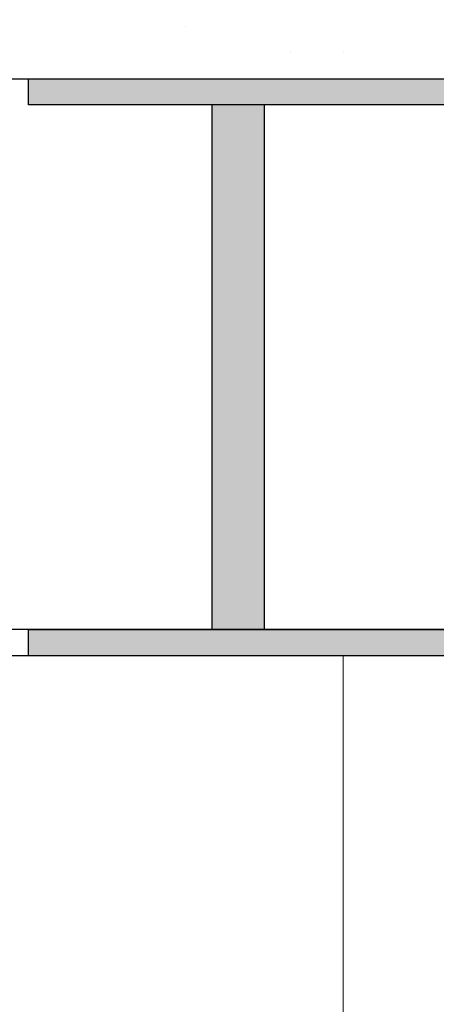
# Model space of a CAD drawing. Header units: metres. Extents: x 5.7 to 89.8, y 4 to 63.5.
# Tile 116 of 256: x 21.67 to 21.823, y 51.02 to 51.382. Entities that reach past the tile are written whole.
import ezdxf

# ---------------------------------------------------------------- set-up
doc = ezdxf.new("R2010")
doc.units = ezdxf.units.M
doc.header["$MEASUREMENT"] = 0
for name, color, linetype in [('PDF17_beam-A', 7, 'Continuous'), ('PDF17_hatch', 7, 'Continuous'), ('PDF17_kaff', 7, 'Continuous'), ('PDF17_Layer5', 7, 'Continuous')]:
    doc.layers.add(name, color=color, linetype=linetype)

msp = doc.modelspace()

# ---------------------------------------------------------------- linework, layer by layer
at = {"layer": 'PDF17_beam-A', "lineweight": 25}
for points in [[(21.67341040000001, 51.35997920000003), (21.82750960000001, 51.35997920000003), (21.82750960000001, 51.35034800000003), (21.67341040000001, 51.35034800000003)], [(21.67341040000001, 51.15772400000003), (21.82750960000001, 51.15772400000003), (21.82750960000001, 51.14809280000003), (21.67341040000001, 51.14809280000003)]]:
    msp.add_lwpolyline(points, close=True, dxfattribs=at)
for points in [[(21.74082880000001, 51.35034800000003), (21.74082880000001, 51.15772400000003)], [(21.75046000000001, 51.15772400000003), (21.76009120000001, 51.15772400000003), (21.76009120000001, 51.35034800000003)], [(21.82750960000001, 51.15772400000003), (11.2909768, 51.15772400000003)], [(21.82750960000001, 51.14809280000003), (11.2909768, 51.14809280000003)]]:
    msp.add_lwpolyline(points, dxfattribs=at)
at = {"layer": 'PDF17_beam-A', "transparency": 33554559}
for points in [[(21.67341040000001, 51.35034800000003), (21.82750960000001, 51.35034800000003), (21.67341040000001, 51.35997920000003)], [(21.82750960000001, 51.35034800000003), (21.67341040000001, 51.35997920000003), (21.82750960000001, 51.35997920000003)], [(21.74082880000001, 51.15772400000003), (21.76009120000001, 51.15772400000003), (21.74082880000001, 51.35034800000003)], [(21.76009120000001, 51.15772400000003), (21.74082880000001, 51.35034800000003), (21.76009120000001, 51.35034800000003)], [(21.67341040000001, 51.14809280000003), (21.82750960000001, 51.14809280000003), (21.67341040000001, 51.15772400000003)], [(21.82750960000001, 51.14809280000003), (21.67341040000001, 51.15772400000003), (21.82750960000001, 51.15772400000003)]]:
    msp.add_solid(points, dxfattribs=at)
at = {"layer": 'PDF17_hatch', "lineweight": 25}
for points in [[(21.73119760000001, 51.37924160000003), (21.73119760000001, 51.37924160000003)], [(21.76972240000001, 51.36961040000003), (21.76972240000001, 51.36961040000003)], [(21.78898480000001, 51.36961040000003), (21.78898480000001, 51.36961040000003)]]:
    msp.add_lwpolyline(points, dxfattribs=at)
at = {"layer": 'PDF17_kaff', "lineweight": 30}
msp.add_lwpolyline([(11.0694592, 51.47555360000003), (11.0694592, 51.35997920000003), (22.05865840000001, 51.35997920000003), (22.05865840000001, 51.47555360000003)], close=True, dxfattribs=at)
at = {"layer": 'PDF17_Layer5', "lineweight": 13}
msp.add_lwpolyline([(21.78898480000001, 51.14809280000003), (21.78898480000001, 45.87019520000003)], dxfattribs=at)

doc.saveas('drawing.dxf')
